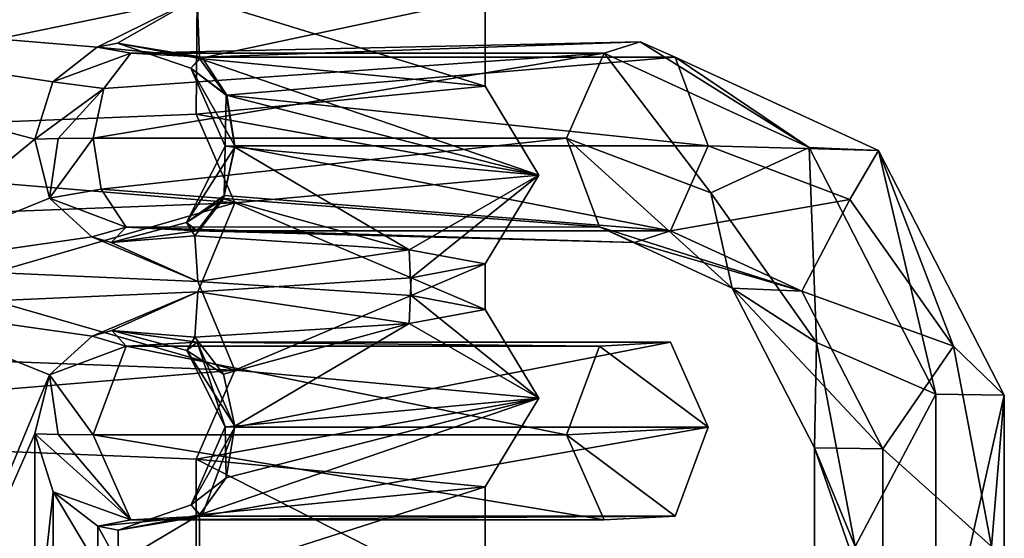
# Model space of a CAD drawing. Header units: millimetres. Extents: x -134 to 134, y -4 to 402.
# Tile 32 of 41: x 4 to 11, y 363 to 367. Entities that reach past the tile are written whole.
import ezdxf

# ---------------------------------------------------------------- set-up
doc = ezdxf.new("R2010")
doc.units = ezdxf.units.MM
doc.header["$LTSCALE"] = 65.185185
for name, color, linetype in [('311', 7, 'CONTINUOUS'), ('352', 7, 'CONTINUOUS'), ('353', 7, 'CONTINUOUS'), ('354', 7, 'CONTINUOUS'), ('355', 7, 'CONTINUOUS'), ('356', 7, 'CONTINUOUS'), ('357', 7, 'CONTINUOUS'), ('358', 7, 'CONTINUOUS'), ('359', 7, 'CONTINUOUS'), ('360', 7, 'CONTINUOUS'), ('361', 7, 'CONTINUOUS'), ('362', 7, 'CONTINUOUS'), ('363', 7, 'CONTINUOUS')]:
    doc.layers.add(name, color=color, linetype=linetype)

msp = doc.modelspace()

# ---------------------------------------------------------------- linework, layer by layer
at = {"layer": '311', "linetype": 'CONTINUOUS'}
for points in [[(0, 367, 192.65), (5.1972, 367, 194.8028), (0, 365.9218, 192.65), (0, 367, 192.65)], [(0, 365.9218, 192.65), (5.1972, 367, 194.8028), (5.1915, 366.1299, 194.7971), (0, 365.9218, 192.65)], [(5.1972, 367, 205.1972), (0, 367, 207.35), (4.4518, 366.6309, 205.8484), (5.1972, 367, 205.1972)], [(0, 367, 207.35), (2.8166, 364.9842, 206.7889), (3.9864, 365.942, 206.1751), (0, 367, 207.35)], [(4.4518, 366.6309, 205.8484), (0, 367, 207.35), (4.1206, 366.3721, 206.0863), (4.4518, 366.6309, 205.8484)], [(4.1206, 366.3721, 206.0863), (0, 367, 207.35), (3.9864, 365.942, 206.1751), (4.1206, 366.3721, 206.0863)], [(4.6027, 366.6597, 205.7304), (5.1972, 367, 205.1972), (4.4518, 366.6309, 205.8484), (4.6027, 366.6597, 205.7304)], [(5.215, 366.546, 205.1795), (5.1972, 367, 205.1972), (4.6027, 366.6597, 205.7304), (5.215, 366.546, 205.1795)], [(5.1915, 366.1299, 194.7971), (5.1972, 367, 194.8028), (7.35, 366.3379, 199.9831), (5.1915, 366.1299, 194.7971)], [(5.1972, 367, 194.8028), (7.35, 367, 200), (7.35, 366.3379, 199.9831), (5.1972, 367, 194.8028)], [(7.35, 367, 200), (5.1972, 367, 205.1972), (5.215, 366.546, 205.1795), (7.35, 367, 200)], [(7.35, 366.3379, 199.9831), (7.35, 367, 200), (5.215, 366.546, 205.1795), (7.35, 366.3379, 199.9831)], [(3.9864, 365.942, 206.1751), (2.8166, 364.9842, 206.7889), (4.0949, 365.5021, 206.1036), (3.9864, 365.942, 206.1751)], [(4.0949, 365.5021, 206.1036), (2.8166, 364.9842, 206.7889), (4.411, 365.213, 205.8793), (4.0949, 365.5021, 206.1036)], [(2.8166, 364.9842, 206.7889), (5.203, 364.8799, 205.1915), (4.411, 365.213, 205.8793), (2.8166, 364.9842, 206.7889)], [(4.411, 365.213, 205.8793), (5.203, 364.8799, 205.1915), (4.5561, 365.1703, 205.7675), (4.411, 365.213, 205.8793)], [(4.5561, 365.1703, 205.7675), (5.203, 364.8799, 205.1915), (5.1795, 365.2207, 205.215), (4.5561, 365.1703, 205.7675)], [(5.1795, 365.2207, 205.215), (5.203, 364.8799, 205.1915), (6.7826, 365.1164, 202.8317), (5.1795, 365.2207, 205.215)], [(5.203, 364.8799, 205.1915), (6.7952, 364.7756, 202.8015), (6.7826, 365.1164, 202.8317), (5.203, 364.8799, 205.1915)], [(6.7826, 365.1164, 202.8317), (6.7952, 364.7756, 202.8015), (7.35, 365.0121, 200.0161), (6.7826, 365.1164, 202.8317)], [(6.7952, 364.7756, 202.8015), (7.35, 364.6713, 199.984), (7.35, 365.0121, 200.0161), (6.7952, 364.7756, 202.8015)], [(7.35, 365.0121, 200.0161), (7.35, 364.6713, 199.984), (6.7952, 364.9078, 197.1985), (7.35, 365.0121, 200.0161)], [(6.7952, 364.9078, 197.1985), (6.7826, 364.567, 197.1683), (5.203, 364.8034, 194.8086), (6.7952, 364.9078, 197.1985)], [(7.35, 364.6713, 199.984), (6.7826, 364.567, 197.1683), (6.7952, 364.9078, 197.1985), (7.35, 364.6713, 199.984)], [(5.203, 364.8034, 194.8086), (4.4141, 364.4716, 194.1231), (2.8166, 364.6991, 193.2111), (5.203, 364.8034, 194.8086)], [(4.5608, 364.514, 194.2362), (4.4141, 364.4716, 194.1231), (5.203, 364.8034, 194.8086), (4.5608, 364.514, 194.2362)], [(5.1795, 364.4628, 194.785), (4.5608, 364.514, 194.2362), (5.203, 364.8034, 194.8086), (5.1795, 364.4628, 194.785)], [(6.7826, 364.567, 197.1683), (5.1795, 364.4628, 194.785), (5.203, 364.8034, 194.8086), (6.7826, 364.567, 197.1683)], [(4.4141, 364.4716, 194.1231), (4.0957, 364.1828, 193.8969), (2.8166, 364.6991, 193.2111), (4.4141, 364.4716, 194.1231)], [(2.8166, 364.6991, 193.2111), (4.0957, 364.1828, 193.8969), (2.8166, 361.1009, 193.2111), (2.8166, 364.6991, 193.2111)], [(4.0957, 364.1828, 193.8969), (3.9864, 363.7414, 193.8249), (2.8166, 361.1009, 193.2111), (4.0957, 364.1828, 193.8969)], [(0, 362.0385, 207.35), (5.1915, 362.2466, 205.203), (0, 363.7615, 207.35), (0, 362.0385, 207.35)], [(0, 363.7615, 207.35), (5.1915, 362.2466, 205.203), (5.1915, 363.5534, 205.203), (0, 363.7615, 207.35)], [(3.9864, 363.7414, 193.8249), (3.9864, 362.0586, 193.8249), (2.8166, 361.1009, 193.2111), (3.9864, 363.7414, 193.8249)], [(4.1216, 363.3097, 193.9144), (3.9864, 362.0586, 193.8249), (3.9864, 363.7414, 193.8249), (4.1216, 363.3097, 193.9144)], [(5.1915, 362.2466, 205.203), (7.35, 362.4546, 200.0169), (5.1915, 363.5534, 205.203), (5.1915, 362.2466, 205.203)], [(5.1915, 363.5534, 205.203), (7.35, 362.4546, 200.0169), (7.35, 363.3454, 200.0169), (5.1915, 363.5534, 205.203)], [(7.35, 362.4546, 200.0169), (5.215, 362.6628, 194.8205), (7.35, 363.3454, 200.0169), (7.35, 362.4546, 200.0169)], [(7.35, 363.3454, 200.0169), (5.215, 362.6628, 194.8205), (5.215, 363.1372, 194.8205), (7.35, 363.3454, 200.0169)], [(4.1215, 362.4901, 193.9143), (3.9864, 362.0586, 193.8249), (4.1216, 363.3097, 193.9144), (4.1215, 362.4901, 193.9143)], [(4.4549, 362.7486, 194.1539), (4.1215, 362.4901, 193.9143), (4.1216, 363.3097, 193.9144), (4.4549, 362.7486, 194.1539)], [(4.4551, 363.0513, 194.1541), (4.4549, 362.7486, 194.1539), (4.1216, 363.3097, 193.9144), (4.4551, 363.0513, 194.1541)], [(5.215, 362.6628, 194.8205), (4.6073, 362.7769, 194.2733), (5.215, 363.1372, 194.8205), (5.215, 362.6628, 194.8205)], [(5.215, 363.1372, 194.8205), (4.6073, 362.7769, 194.2733), (4.6075, 363.0231, 194.2735), (5.215, 363.1372, 194.8205)], [(4.6073, 362.7769, 194.2733), (4.4549, 362.7486, 194.1539), (4.4551, 363.0513, 194.1541), (4.6073, 362.7769, 194.2733)], [(4.6075, 363.0231, 194.2735), (4.6073, 362.7769, 194.2733), (4.4551, 363.0513, 194.1541), (4.6075, 363.0231, 194.2735)]]:
    msp.add_3dface(points, dxfattribs=at)
at = {"layer": '352', "linetype": 'CONTINUOUS'}
for points in [[(8.2383, 366.5842, 210.1465), (9.7696, 365.8806, 211.6777), (8.5061, 366.6703, 209.8786), (8.2383, 366.5842, 210.1465)], [(8.5061, 366.6703, 209.8786), (9.7696, 365.8806, 211.6777), (8.7685, 366.5554, 209.6163), (8.5061, 366.6703, 209.8786)], [(8.2383, 366.5842, 210.1465), (7.9558, 365.9496, 210.4289), (9.034, 365.541, 211.5071), (8.2383, 366.5842, 210.1465)], [(9.7696, 365.8806, 211.6777), (8.2383, 366.5842, 210.1465), (9.034, 365.541, 211.5071), (9.7696, 365.8806, 211.6777)], [(8.7685, 366.5554, 209.6163), (9.7696, 365.8806, 211.6777), (10.2878, 365.8573, 211.1356), (8.7685, 366.5554, 209.6163)], [(8.7685, 366.5554, 209.6163), (10.2878, 365.8573, 211.1356), (9.0157, 365.8928, 209.369), (8.7685, 366.5554, 209.6163)], [(9.0157, 365.8928, 209.369), (10.2878, 365.8573, 211.1356), (10.0739, 365.4918, 210.4272), (9.0157, 365.8928, 209.369)], [(9.8233, 364.4248, 212.2964), (9.7696, 365.8806, 211.6777), (9.034, 365.541, 211.5071), (9.8233, 364.4248, 212.2964)], [(10.716, 364.0385, 212.6241), (9.7696, 365.8806, 211.6777), (9.8233, 364.4248, 212.2964), (10.716, 364.0385, 212.6241)], [(9.7696, 365.8806, 211.6777), (10.716, 364.0385, 212.6241), (10.2878, 365.8573, 211.1356), (9.7696, 365.8806, 211.6777)], [(10.0739, 365.4918, 210.4272), (10.2878, 365.8573, 211.1356), (10.8484, 364.3964, 211.2017), (10.0739, 365.4918, 210.4272)], [(10.2878, 365.8573, 211.1356), (10.716, 364.0385, 212.6241), (11.2268, 364.0296, 212.0746), (10.2878, 365.8573, 211.1356)], [(10.2878, 365.8573, 211.1356), (11.2268, 364.0296, 212.0746), (10.8484, 364.3964, 211.2017), (10.2878, 365.8573, 211.1356)], [(10.1122, 362.9, 212.5853), (10.716, 364.0385, 212.6241), (9.8233, 364.4248, 212.2964), (10.1122, 362.9, 212.5853)], [(10.8484, 364.3964, 211.2017), (11.2268, 364.0296, 212.0746), (11.132, 362.9, 211.4853), (10.8484, 364.3964, 211.2017)], [(10.716, 361.7615, 212.6241), (10.716, 364.0385, 212.6241), (10.1122, 362.9, 212.5853), (10.716, 361.7615, 212.6241)], [(10.716, 364.0385, 212.6241), (10.716, 361.7615, 212.6241), (11.2268, 364.0296, 212.0746), (10.716, 364.0385, 212.6241)], [(11.2268, 364.0296, 212.0746), (10.716, 361.7615, 212.6241), (11.2268, 361.7704, 212.0746), (11.2268, 364.0296, 212.0746)], [(11.2268, 364.0296, 212.0746), (11.2268, 361.7704, 212.0746), (11.132, 362.9, 211.4853), (11.2268, 364.0296, 212.0746)]]:
    msp.add_3dface(points, dxfattribs=at)
at = {"layer": '353', "linetype": 'CONTINUOUS'}
for points in [[(9.034, 365.541, 211.5071), (7.9558, 365.9496, 210.4289), (9.1952, 364.8311, 211.1738), (9.034, 365.541, 211.5071)], [(7.9558, 365.9496, 210.4289), (8.2031, 365.287, 210.1817), (9.1952, 364.8311, 211.1738), (7.9558, 365.9496, 210.4289)], [(9.0157, 365.8928, 209.369), (10.0739, 365.4918, 210.4272), (8.7333, 365.2582, 209.6515), (9.0157, 365.8928, 209.369)], [(9.8233, 364.4248, 212.2964), (9.034, 365.541, 211.5071), (9.1952, 364.8311, 211.1738), (9.8233, 364.4248, 212.2964)], [(8.7333, 365.2582, 209.6515), (10.0739, 365.4918, 210.4272), (9.7134, 364.8078, 210.6316), (8.7333, 365.2582, 209.6515)], [(10.0739, 365.4918, 210.4272), (10.8484, 364.3964, 211.2017), (9.7134, 364.8078, 210.6316), (10.0739, 365.4918, 210.4272)], [(8.4654, 365.1721, 209.9193), (9.7134, 364.8078, 210.6316), (8.2031, 365.287, 210.1817), (8.4654, 365.1721, 209.9193)], [(8.2031, 365.287, 210.1817), (9.7134, 364.8078, 210.6316), (9.1952, 364.8311, 211.1738), (8.2031, 365.287, 210.1817)], [(8.7333, 365.2582, 209.6515), (9.7134, 364.8078, 210.6316), (8.4654, 365.1721, 209.9193), (8.7333, 365.2582, 209.6515)], [(9.8233, 364.4248, 212.2964), (9.1952, 364.8311, 211.1738), (9.8083, 363.6376, 211.7869), (9.8233, 364.4248, 212.2964)], [(9.7134, 364.8078, 210.6316), (10.3191, 363.6287, 211.2374), (9.1952, 364.8311, 211.1738), (9.7134, 364.8078, 210.6316)], [(9.1952, 364.8311, 211.1738), (10.3191, 363.6287, 211.2374), (9.8083, 363.6376, 211.7869), (9.1952, 364.8311, 211.1738)], [(9.7134, 364.8078, 210.6316), (10.8484, 364.3964, 211.2017), (10.3191, 363.6287, 211.2374), (9.7134, 364.8078, 210.6316)], [(10.1122, 362.9, 212.5853), (9.8233, 364.4248, 212.2964), (9.8083, 363.6376, 211.7869), (10.1122, 362.9, 212.5853)], [(10.8484, 364.3964, 211.2017), (11.132, 362.9, 211.4853), (10.3191, 363.6287, 211.2374), (10.8484, 364.3964, 211.2017)], [(10.1122, 362.9, 212.5853), (9.8083, 363.6376, 211.7869), (9.8083, 362.1624, 211.7869), (10.1122, 362.9, 212.5853)], [(10.3191, 363.6287, 211.2374), (10.3191, 362.1713, 211.2374), (9.8083, 363.6376, 211.7869), (10.3191, 363.6287, 211.2374)], [(9.8083, 363.6376, 211.7869), (10.3191, 362.1713, 211.2374), (9.8083, 362.1624, 211.7869), (9.8083, 363.6376, 211.7869)], [(10.3191, 363.6287, 211.2374), (11.132, 362.9, 211.4853), (10.3191, 362.1713, 211.2374), (10.3191, 363.6287, 211.2374)]]:
    msp.add_3dface(points, dxfattribs=at)
at = {"layer": '354', "linetype": 'CONTINUOUS'}
for points in [[(7.35, 366.3379, 199.9831), (5.215, 366.546, 205.1795), (7.7499, 365.675, 200), (7.35, 366.3379, 199.9831)], [(7.7499, 365.675, 200), (5.215, 366.546, 205.1795), (5.4141, 366.2707, 205.3933), (7.7499, 365.675, 200)], [(5.1915, 366.1299, 194.7971), (7.35, 366.3379, 199.9831), (7.7499, 365.675, 200), (5.1915, 366.1299, 194.7971)], [(5.4801, 365.8833, 205.4801), (7.7499, 365.675, 200), (5.4141, 366.2707, 205.3933), (5.4801, 365.8833, 205.4801)], [(0, 365.9218, 192.65), (5.1915, 366.1299, 194.7971), (5.48, 365.4667, 194.5199), (0, 365.9218, 192.65)], [(5.48, 365.4667, 194.5199), (5.1915, 366.1299, 194.7971), (7.7499, 365.675, 200), (5.48, 365.4667, 194.5199)], [(0, 365.2583, 192.25), (0, 365.9218, 192.65), (5.48, 365.4667, 194.5199), (0, 365.2583, 192.25)], [(6.7826, 365.1164, 202.8317), (5.4801, 365.8833, 205.4801), (5.3933, 365.496, 205.4141), (6.7826, 365.1164, 202.8317)], [(6.7826, 365.1164, 202.8317), (7.7499, 365.675, 200), (5.4801, 365.8833, 205.4801), (6.7826, 365.1164, 202.8317)], [(6.7952, 364.9078, 197.1985), (5.48, 365.4667, 194.5199), (7.7499, 365.675, 200), (6.7952, 364.9078, 197.1985)], [(6.7826, 365.1164, 202.8317), (7.35, 365.0121, 200.0161), (7.7499, 365.675, 200), (6.7826, 365.1164, 202.8317)], [(7.35, 365.0121, 200.0161), (6.7952, 364.9078, 197.1985), (7.7499, 365.675, 200), (7.35, 365.0121, 200.0161)], [(2.8166, 364.6991, 193.2111), (0, 365.2583, 192.25), (5.48, 365.4667, 194.5199), (2.8166, 364.6991, 193.2111)], [(5.203, 364.8034, 194.8086), (2.8166, 364.6991, 193.2111), (5.48, 365.4667, 194.5199), (5.203, 364.8034, 194.8086)], [(5.1795, 365.2207, 205.215), (6.7826, 365.1164, 202.8317), (5.3933, 365.496, 205.4141), (5.1795, 365.2207, 205.215)], [(6.7952, 364.9078, 197.1985), (5.203, 364.8034, 194.8086), (5.48, 365.4667, 194.5199), (6.7952, 364.9078, 197.1985)], [(5.4801, 364.2167, 205.4801), (2.8166, 364.9842, 206.7889), (0, 364.425, 207.7499), (5.4801, 364.2167, 205.4801)], [(5.203, 364.8799, 205.1915), (2.8166, 364.9842, 206.7889), (5.4801, 364.2167, 205.4801), (5.203, 364.8799, 205.1915)], [(6.7952, 364.7756, 202.8015), (5.203, 364.8799, 205.1915), (5.4801, 364.2167, 205.4801), (6.7952, 364.7756, 202.8015)], [(7.7499, 364.0083, 200), (6.7952, 364.7756, 202.8015), (5.4801, 364.2167, 205.4801), (7.7499, 364.0083, 200)], [(7.35, 364.6713, 199.984), (6.7952, 364.7756, 202.8015), (7.7499, 364.0083, 200), (7.35, 364.6713, 199.984)], [(6.7826, 364.567, 197.1683), (7.35, 364.6713, 199.984), (7.7499, 364.0083, 200), (6.7826, 364.567, 197.1683)], [(5.1795, 364.4628, 194.785), (6.7826, 364.567, 197.1683), (5.3935, 364.1872, 194.5858), (5.1795, 364.4628, 194.785)], [(5.3935, 364.1872, 194.5858), (6.7826, 364.567, 197.1683), (5.4801, 363.8, 194.5199), (5.3935, 364.1872, 194.5858)], [(5.4801, 363.8, 194.5199), (6.7826, 364.567, 197.1683), (7.7499, 364.0083, 200), (5.4801, 363.8, 194.5199)], [(0, 363.7615, 207.35), (5.4801, 364.2167, 205.4801), (0, 364.425, 207.7499), (0, 363.7615, 207.35)], [(0, 363.7615, 207.35), (5.1915, 363.5534, 205.203), (5.4801, 364.2167, 205.4801), (0, 363.7615, 207.35)], [(5.1915, 363.5534, 205.203), (7.7499, 364.0083, 200), (5.4801, 364.2167, 205.4801), (5.1915, 363.5534, 205.203)], [(5.1915, 363.5534, 205.203), (7.35, 363.3454, 200.0169), (7.7499, 364.0083, 200), (5.1915, 363.5534, 205.203)], [(7.35, 363.3454, 200.0169), (5.215, 363.1372, 194.8205), (7.7499, 364.0083, 200), (7.35, 363.3454, 200.0169)], [(7.7499, 364.0083, 200), (5.215, 363.1372, 194.8205), (5.4142, 363.4128, 194.6065), (7.7499, 364.0083, 200)], [(5.4801, 363.8, 194.5199), (7.7499, 364.0083, 200), (5.4142, 363.4128, 194.6065), (5.4801, 363.8, 194.5199)]]:
    msp.add_3dface(points, dxfattribs=at)
at = {"layer": '355', "linetype": 'CONTINUOUS'}
for points in [[(4.4141, 364.4716, 194.1231), (4.5608, 364.514, 194.2362), (4.6679, 364.397, 193.3542), (4.4141, 364.4716, 194.1231)], [(4.5608, 364.514, 194.2362), (5.1795, 364.4628, 194.785), (5.1201, 364.3632, 194.3279), (4.5608, 364.514, 194.2362)], [(4.6679, 364.397, 193.3542), (4.5608, 364.514, 194.2362), (5.1978, 364.4254, 193.8841), (4.6679, 364.397, 193.3542)], [(5.1978, 364.4254, 193.8841), (4.5608, 364.514, 194.2362), (5.1201, 364.3632, 194.3279), (5.1978, 364.4254, 193.8841)], [(4.0957, 364.1828, 193.8969), (4.4141, 364.4716, 194.1231), (4.6679, 364.397, 193.3542), (4.0957, 364.1828, 193.8969)], [(5.1795, 364.4628, 194.785), (5.3935, 364.1872, 194.5858), (5.1201, 364.3632, 194.3279), (5.1795, 364.4628, 194.785)], [(5.4069, 363.7933, 194.3432), (5.1978, 364.4254, 193.8841), (5.1201, 364.3632, 194.3279), (5.4069, 363.7933, 194.3432)], [(5.4802, 363.7905, 194.1665), (5.1978, 364.4254, 193.8841), (5.4069, 363.7933, 194.3432), (5.4802, 363.7905, 194.1665)], [(4.4203, 363.7337, 193.1066), (4.0957, 364.1828, 193.8969), (4.6679, 364.397, 193.3542), (4.4203, 363.7337, 193.1066)], [(5.3935, 364.1872, 194.5858), (5.4801, 363.8, 194.5199), (5.1201, 364.3632, 194.3279), (5.3935, 364.1872, 194.5858)], [(5.4801, 363.8, 194.5199), (5.4069, 363.7933, 194.3432), (5.1201, 364.3632, 194.3279), (5.4801, 363.8, 194.5199)], [(3.9864, 363.7414, 193.8249), (4.0957, 364.1828, 193.8969), (4.1597, 363.7357, 193.4394), (3.9864, 363.7414, 193.8249)], [(4.1597, 363.7357, 193.4394), (4.0957, 364.1828, 193.8969), (4.4203, 363.7337, 193.1066), (4.1597, 363.7357, 193.4394)]]:
    msp.add_3dface(points, dxfattribs=at)
at = {"layer": '356', "linetype": 'CONTINUOUS'}
for points in [[(5.4069, 363.7933, 194.3432), (5.4142, 363.4128, 194.6065), (5.1528, 363.2105, 194.3588), (5.4069, 363.7933, 194.3432)], [(5.4802, 363.7905, 194.1665), (5.4069, 363.7933, 194.3432), (5.1528, 363.2105, 194.3588), (5.4802, 363.7905, 194.1665)], [(5.4802, 363.7905, 194.1665), (5.1528, 363.2105, 194.3588), (5.2326, 363.1273, 193.9189), (5.4802, 363.7905, 194.1665)], [(5.4801, 363.8, 194.5199), (5.4142, 363.4128, 194.6065), (5.4069, 363.7933, 194.3432), (5.4801, 363.8, 194.5199)], [(4.1216, 363.3097, 193.9144), (3.9864, 363.7414, 193.8249), (4.7027, 363.0989, 193.389), (4.1216, 363.3097, 193.9144)], [(3.9864, 363.7414, 193.8249), (4.1597, 363.7357, 193.4394), (4.7027, 363.0989, 193.389), (3.9864, 363.7414, 193.8249)], [(4.1597, 363.7357, 193.4394), (4.4203, 363.7337, 193.1066), (4.7027, 363.0989, 193.389), (4.1597, 363.7357, 193.4394)], [(5.4142, 363.4128, 194.6065), (5.215, 363.1372, 194.8205), (5.1528, 363.2105, 194.3588), (5.4142, 363.4128, 194.6065)], [(4.4551, 363.0513, 194.1541), (4.1216, 363.3097, 193.9144), (4.7027, 363.0989, 193.389), (4.4551, 363.0513, 194.1541)], [(5.215, 363.1372, 194.8205), (4.6075, 363.0231, 194.2735), (5.1528, 363.2105, 194.3588), (5.215, 363.1372, 194.8205)], [(5.1528, 363.2105, 194.3588), (4.6075, 363.0231, 194.2735), (5.2326, 363.1273, 193.9189), (5.1528, 363.2105, 194.3588)], [(4.6075, 363.0231, 194.2735), (4.4551, 363.0513, 194.1541), (5.2326, 363.1273, 193.9189), (4.6075, 363.0231, 194.2735)], [(5.2326, 363.1273, 193.9189), (4.4551, 363.0513, 194.1541), (4.7027, 363.0989, 193.389), (5.2326, 363.1273, 193.9189)]]:
    msp.add_3dface(points, dxfattribs=at)
at = {"layer": '357', "linetype": 'CONTINUOUS'}
for points in [[(8.7334, 364.4254, 190.3486), (9.0157, 363.7905, 190.631), (8.2034, 364.397, 189.8186), (8.7334, 364.4254, 190.3486)], [(8.2034, 364.397, 189.8186), (9.0157, 363.7905, 190.631), (7.9558, 363.7337, 189.5711), (8.2034, 364.397, 189.8186)], [(7.9558, 363.7337, 189.5711), (9.0157, 363.7905, 190.631), (8.7682, 363.1273, 190.3834), (7.9558, 363.7337, 189.5711)], [(8.2382, 363.0989, 189.8534), (7.9558, 363.7337, 189.5711), (8.7682, 363.1273, 190.3834), (8.2382, 363.0989, 189.8534)]]:
    msp.add_3dface(points, dxfattribs=at)
at = {"layer": '358', "linetype": 'CONTINUOUS'}
for points in [[(4.6679, 364.397, 193.3542), (5.1978, 364.4254, 193.8841), (8.2034, 364.397, 189.8186), (4.6679, 364.397, 193.3542)], [(5.1978, 364.4254, 193.8841), (5.4802, 363.7905, 194.1665), (8.7334, 364.4254, 190.3486), (5.1978, 364.4254, 193.8841)], [(5.1978, 364.4254, 193.8841), (8.7334, 364.4254, 190.3486), (8.2034, 364.397, 189.8186), (5.1978, 364.4254, 193.8841)], [(5.4802, 363.7905, 194.1665), (9.0157, 363.7905, 190.631), (8.7334, 364.4254, 190.3486), (5.4802, 363.7905, 194.1665)], [(4.4203, 363.7337, 193.1066), (4.6679, 364.397, 193.3542), (7.9558, 363.7337, 189.5711), (4.4203, 363.7337, 193.1066)], [(4.6679, 364.397, 193.3542), (8.2034, 364.397, 189.8186), (7.9558, 363.7337, 189.5711), (4.6679, 364.397, 193.3542)]]:
    msp.add_3dface(points, dxfattribs=at)
at = {"layer": '359', "linetype": 'CONTINUOUS'}
for points in [[(5.4802, 363.7905, 194.1665), (5.2326, 363.1273, 193.9189), (9.0157, 363.7905, 190.631), (5.4802, 363.7905, 194.1665)], [(9.0157, 363.7905, 190.631), (5.2326, 363.1273, 193.9189), (8.7682, 363.1273, 190.3834), (9.0157, 363.7905, 190.631)], [(4.7027, 363.0989, 193.389), (4.4203, 363.7337, 193.1066), (8.2382, 363.0989, 189.8534), (4.7027, 363.0989, 193.389)], [(4.4203, 363.7337, 193.1066), (7.9558, 363.7337, 189.5711), (8.2382, 363.0989, 189.8534), (4.4203, 363.7337, 193.1066)], [(5.2326, 363.1273, 193.9189), (4.7027, 363.0989, 193.389), (8.7682, 363.1273, 190.3834), (5.2326, 363.1273, 193.9189)], [(4.7027, 363.0989, 193.389), (8.2382, 363.0989, 189.8534), (8.7682, 363.1273, 190.3834), (4.7027, 363.0989, 193.389)]]:
    msp.add_3dface(points, dxfattribs=at)
at = {"layer": '360', "linetype": 'CONTINUOUS'}
for points in [[(4.4518, 366.6309, 205.8484), (4.1206, 366.3721, 206.0863), (4.7032, 366.5845, 206.6105), (4.4518, 366.6309, 205.8484)], [(4.6027, 366.6597, 205.7304), (4.4518, 366.6309, 205.8484), (5.2321, 366.5562, 206.0816), (4.6027, 366.6597, 205.7304)], [(5.2321, 366.5562, 206.0816), (4.4518, 366.6309, 205.8484), (4.7032, 366.5845, 206.6105), (5.2321, 366.5562, 206.0816)], [(5.215, 366.546, 205.1795), (4.6027, 366.6597, 205.7304), (5.1517, 366.4734, 205.6412), (5.215, 366.546, 205.1795)], [(5.1517, 366.4734, 205.6412), (4.6027, 366.6597, 205.7304), (5.2321, 366.5562, 206.0816), (5.1517, 366.4734, 205.6412)], [(4.7032, 366.5845, 206.6105), (4.1206, 366.3721, 206.0863), (4.5017, 366.3211, 206.812), (4.7032, 366.5845, 206.6105)], [(5.4189, 366.272, 205.8948), (5.1517, 366.4734, 205.6412), (5.2321, 366.5562, 206.0816), (5.4189, 366.272, 205.8948)], [(5.4141, 366.2707, 205.3933), (5.215, 366.546, 205.1795), (5.1517, 366.4734, 205.6412), (5.4141, 366.2707, 205.3933)], [(5.4069, 365.89, 205.6568), (5.4141, 366.2707, 205.3933), (5.1517, 366.4734, 205.6412), (5.4069, 365.89, 205.6568)], [(5.4069, 365.89, 205.6568), (5.1517, 366.4734, 205.6412), (5.4802, 365.8928, 205.8335), (5.4069, 365.89, 205.6568)], [(5.4802, 365.8928, 205.8335), (5.1517, 366.4734, 205.6412), (5.4189, 366.272, 205.8948), (5.4802, 365.8928, 205.8335)], [(4.1206, 366.3721, 206.0863), (3.9864, 365.942, 206.1751), (4.5017, 366.3211, 206.812), (4.1206, 366.3721, 206.0863)], [(4.5017, 366.3211, 206.812), (3.9864, 365.942, 206.1751), (4.1597, 365.9477, 206.5606), (4.5017, 366.3211, 206.812)], [(4.4203, 365.9496, 206.8934), (4.5017, 366.3211, 206.812), (4.1597, 365.9477, 206.5606), (4.4203, 365.9496, 206.8934)], [(5.4801, 365.8833, 205.4801), (5.4141, 366.2707, 205.3933), (5.4069, 365.89, 205.6568), (5.4801, 365.8833, 205.4801)]]:
    msp.add_3dface(points, dxfattribs=at)
at = {"layer": '361', "linetype": 'CONTINUOUS'}
for points in [[(3.9864, 365.942, 206.1751), (4.0949, 365.5021, 206.1036), (4.1597, 365.9477, 206.5606), (3.9864, 365.942, 206.1751)], [(4.0949, 365.5021, 206.1036), (4.4203, 365.9496, 206.8934), (4.1597, 365.9477, 206.5606), (4.0949, 365.5021, 206.1036)], [(4.4203, 365.9496, 206.8934), (4.0949, 365.5021, 206.1036), (4.4816, 365.5704, 206.8321), (4.4203, 365.9496, 206.8934)], [(5.4801, 365.8833, 205.4801), (5.4069, 365.89, 205.6568), (5.119, 365.3197, 205.6721), (5.4801, 365.8833, 205.4801)], [(5.4069, 365.89, 205.6568), (5.3988, 365.5213, 205.9149), (5.119, 365.3197, 205.6721), (5.4069, 365.89, 205.6568)], [(5.4069, 365.89, 205.6568), (5.4802, 365.8928, 205.8335), (5.3988, 365.5213, 205.9149), (5.4069, 365.89, 205.6568)], [(5.3933, 365.496, 205.4141), (5.4801, 365.8833, 205.4801), (5.119, 365.3197, 205.6721), (5.3933, 365.496, 205.4141)], [(4.4816, 365.5704, 206.8321), (4.0949, 365.5021, 206.1036), (4.6684, 365.2862, 206.6453), (4.4816, 365.5704, 206.8321)], [(4.0949, 365.5021, 206.1036), (4.411, 365.213, 205.8793), (4.6684, 365.2862, 206.6453), (4.0949, 365.5021, 206.1036)], [(5.3988, 365.5213, 205.9149), (5.1973, 365.2579, 206.1164), (5.119, 365.3197, 205.6721), (5.3988, 365.5213, 205.9149)], [(5.1795, 365.2207, 205.215), (5.3933, 365.496, 205.4141), (5.119, 365.3197, 205.6721), (5.1795, 365.2207, 205.215)], [(4.5561, 365.1703, 205.7675), (5.1795, 365.2207, 205.215), (5.119, 365.3197, 205.6721), (4.5561, 365.1703, 205.7675)], [(5.1973, 365.2579, 206.1164), (4.5561, 365.1703, 205.7675), (5.119, 365.3197, 205.6721), (5.1973, 365.2579, 206.1164)], [(4.411, 365.213, 205.8793), (4.5561, 365.1703, 205.7675), (4.6684, 365.2862, 206.6453), (4.411, 365.213, 205.8793)], [(4.6684, 365.2862, 206.6453), (4.5561, 365.1703, 205.7675), (5.1973, 365.2579, 206.1164), (4.6684, 365.2862, 206.6453)]]:
    msp.add_3dface(points, dxfattribs=at)
at = {"layer": '362', "linetype": 'CONTINUOUS'}
for points in [[(8.2383, 366.5842, 210.1465), (8.5061, 366.6703, 209.8786), (4.7032, 366.5845, 206.6105), (8.2383, 366.5842, 210.1465)], [(8.5061, 366.6703, 209.8786), (5.2321, 366.5562, 206.0816), (4.7032, 366.5845, 206.6105), (8.5061, 366.6703, 209.8786)], [(8.5061, 366.6703, 209.8786), (8.7685, 366.5554, 209.6163), (5.2321, 366.5562, 206.0816), (8.5061, 366.6703, 209.8786)], [(7.9558, 365.9496, 210.4289), (8.2383, 366.5842, 210.1465), (4.4203, 365.9496, 206.8934), (7.9558, 365.9496, 210.4289)], [(8.2383, 366.5842, 210.1465), (4.5017, 366.3211, 206.812), (4.4203, 365.9496, 206.8934), (8.2383, 366.5842, 210.1465)], [(8.2383, 366.5842, 210.1465), (4.7032, 366.5845, 206.6105), (4.5017, 366.3211, 206.812), (8.2383, 366.5842, 210.1465)], [(8.7685, 366.5554, 209.6163), (5.4189, 366.272, 205.8948), (5.2321, 366.5562, 206.0816), (8.7685, 366.5554, 209.6163)], [(8.7685, 366.5554, 209.6163), (9.0157, 365.8928, 209.369), (5.4189, 366.272, 205.8948), (8.7685, 366.5554, 209.6163)], [(9.0157, 365.8928, 209.369), (5.4802, 365.8928, 205.8335), (5.4189, 366.272, 205.8948), (9.0157, 365.8928, 209.369)]]:
    msp.add_3dface(points, dxfattribs=at)
at = {"layer": '363', "linetype": 'CONTINUOUS'}
for points in [[(7.9558, 365.9496, 210.4289), (4.4203, 365.9496, 206.8934), (4.4816, 365.5704, 206.8321), (7.9558, 365.9496, 210.4289)], [(8.2031, 365.287, 210.1817), (7.9558, 365.9496, 210.4289), (4.4816, 365.5704, 206.8321), (8.2031, 365.287, 210.1817)], [(5.4802, 365.8928, 205.8335), (8.7333, 365.2582, 209.6515), (5.3988, 365.5213, 205.9149), (5.4802, 365.8928, 205.8335)], [(9.0157, 365.8928, 209.369), (8.7333, 365.2582, 209.6515), (5.4802, 365.8928, 205.8335), (9.0157, 365.8928, 209.369)], [(8.2031, 365.287, 210.1817), (4.4816, 365.5704, 206.8321), (4.6684, 365.2862, 206.6453), (8.2031, 365.287, 210.1817)], [(8.7333, 365.2582, 209.6515), (5.1973, 365.2579, 206.1164), (5.3988, 365.5213, 205.9149), (8.7333, 365.2582, 209.6515)], [(8.4654, 365.1721, 209.9193), (8.2031, 365.287, 210.1817), (4.6684, 365.2862, 206.6453), (8.4654, 365.1721, 209.9193)], [(8.4654, 365.1721, 209.9193), (4.6684, 365.2862, 206.6453), (5.1973, 365.2579, 206.1164), (8.4654, 365.1721, 209.9193)], [(8.7333, 365.2582, 209.6515), (8.4654, 365.1721, 209.9193), (5.1973, 365.2579, 206.1164), (8.7333, 365.2582, 209.6515)]]:
    msp.add_3dface(points, dxfattribs=at)

doc.saveas('drawing.dxf')
